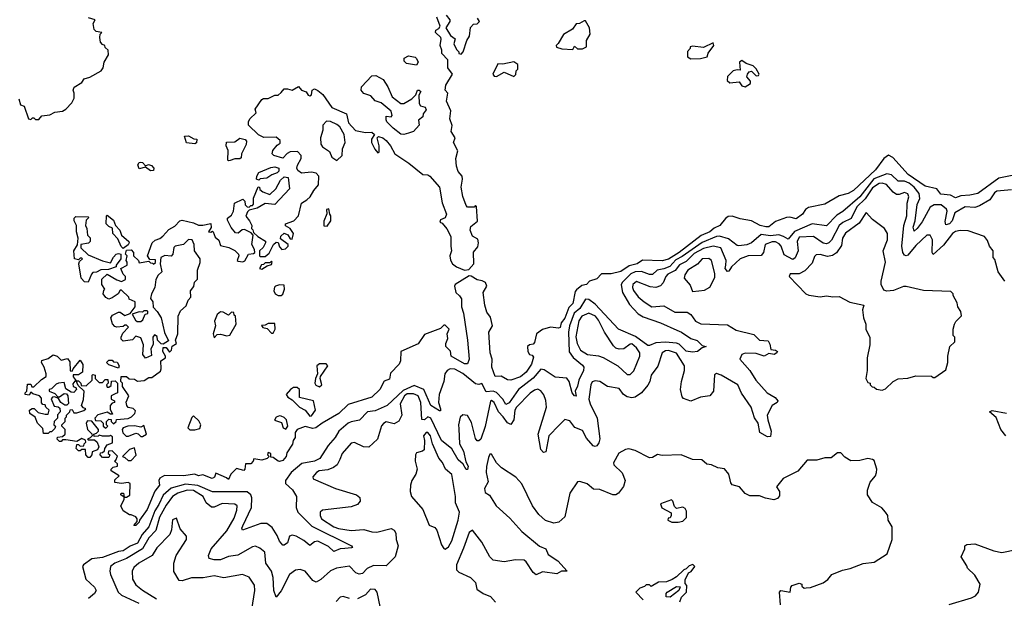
# Model space of a CAD drawing. Extents: x 2348354 to 2479840, y 460476 to 613653.
# Tile 168 of 256: x 2408926 to 2415101, y 525085 to 528716. Entities that reach past the tile are written whole.
import ezdxf

# ---------------------------------------------------------------- set-up
doc = ezdxf.new("R2010")
doc.units = 0

msp = doc.modelspace()

# ---------------------------------------------------------------- linework, layer by layer
at = {"layer": '0CON05XD'}
for points in [[(2408919.3, 528219.3), (2408931.2, 528181.2), (2408953, 528173), (2408980, 528095), (2408995, 528090), (2409005, 528100), (2409015, 528100), (2409025, 528090), (2409045, 528090), (2409065, 528112.5), (2409115, 528120), (2409145, 528136.7), (2409195, 528142.5), (2409215.9, 528154.1), (2409252.5, 528195), (2409266.4, 528223.6), (2409267.5, 528255), (2409260, 528275), (2409267, 528293), (2409315, 528322.5), (2409330, 528345), (2409365, 528356), (2409436.2, 528395), (2409448.8, 528415), (2409455, 528450), (2409482.5, 528495), (2409480, 528525), (2409461.7, 528541.7), (2409460, 528555), (2409445, 528560), (2409432.5, 528575), (2409427.5, 528605), (2409430, 528625), (2409440, 528635), (2409405, 528642.5), (2409393.3, 528655), (2409387, 528693), (2409400, 528715), (2409357, 528727)], [(2410355, 527510), (2410343.6, 527483.6), (2410367.5, 527455), (2410382.5, 527425), (2410380, 527405), (2410388.3, 527398.3), (2410391.7, 527381.7), (2410420, 527355), (2410467, 527327), (2410467.5, 527315), (2410453.6, 527286.4), (2410430, 527265), (2410430, 527235), (2410435, 527230), (2410465, 527230), (2410489.3, 527250.7), (2410517.5, 527305), (2410535, 527320), (2410547.5, 527317.5), (2410555, 527290), (2410570, 527275), (2410591.7, 527278.3), (2410610, 527295), (2410610, 527305), (2410561.7, 527341.7), (2410563, 527357), (2410585, 527377.5), (2410606.4, 527366.4), (2410621.7, 527341.7), (2410635, 527340), (2410642.5, 527375), (2410622.5, 527405), (2410593.6, 527423.6), (2410592.5, 527435), (2410645, 527453.3), (2410673.3, 527485), (2410692.5, 527565), (2410727.5, 527585), (2410747.5, 527605), (2410770, 527645), (2410799.3, 527680.7), (2410802.5, 527735), (2410785, 527752.5), (2410755, 527760), (2410693.9, 527753.9), (2410669.3, 527769.3), (2410663.3, 527785), (2410667, 527803), (2410690, 527845), (2410690, 527865), (2410668.3, 527888.3), (2410623, 527887), (2410603.6, 527876.4), (2410575, 527847.5), (2410520, 527865), (2410510, 527875), (2410513.3, 527895), (2410540.7, 527929.3), (2410558.3, 527941.7), (2410558.3, 527958.3), (2410535, 527980), (2410457, 527977), (2410423, 527993), (2410360, 528055), (2410360, 528075), (2410370, 528095), (2410408.3, 528131.7), (2410402.5, 528155), (2410443.6, 528216.4), (2410455, 528222.5), (2410485, 528222.5), (2410525, 528242.5), (2410547, 528243), (2410565, 528260), (2410585, 528282.5), (2410605, 528283.3), (2410635, 528273.8), (2410675, 528296.7), (2410693.9, 528273.9), (2410723, 528263), (2410735, 528242.5), (2410745, 528237.5), (2410755.9, 528244.1), (2410760, 528275), (2410775, 528282.5), (2410795, 528272.5), (2410826.4, 528246.4), (2410882.5, 528165), (2410975.6, 528125.6), (2410988.8, 528068.8), (2411030.7, 528020.7), (2411095, 528007.5), (2411135, 528010), (2411150, 527995), (2411133, 527967), (2411132.5, 527945), (2411153, 527903), (2411171.7, 527881.7), (2411180, 527885), (2411180, 527925), (2411167.5, 527975), (2411175, 527982.5), (2411202.5, 527975), (2411225, 527958.8), (2411252, 527925), (2411277.5, 527875), (2411365.4, 527815.4), (2411454, 527744), (2411485, 527742), (2411498.8, 527735), (2411557.5, 527665), (2411576.2, 527566.2), (2411602, 527495), (2411595, 527472.5), (2411565, 527460), (2411560, 527445), (2411575, 527440), (2411605, 527403.3), (2411630, 527355), (2411628.6, 527295), (2411634, 527265), (2411624, 527235), (2411627.7, 527207.7), (2411640, 527185), (2411666.1, 527166.1), (2411715, 527144.1), (2411742.3, 527147.7), (2411774.5, 527185), (2411772.4, 527257.6), (2411798.3, 527291.7), (2411803.3, 527315), (2411798.3, 527338.3), (2411765, 527357.5), (2411750, 527395), (2411755, 527417.5), (2411797, 527453), (2411790, 527545), (2411785, 527550), (2411775, 527540), (2411735, 527540), (2411725, 527550), (2411705, 527607.5), (2411694.3, 527665.7), (2411702.9, 527715), (2411700, 527735), (2411674.6, 527764.6), (2411665, 527797.5), (2411660.5, 527845), (2411673, 527893), (2411646.7, 527945), (2411657.5, 527975), (2411631.9, 528015), (2411637, 528053), (2411622.5, 528095), (2411630, 528145), (2411603.3, 528205), (2411610, 528255), (2411593.8, 528275), (2411597.5, 528305), (2411640, 528375), (2411610, 528415), (2411610, 528465), (2411572.5, 528505), (2411572.5, 528525), (2411562, 528555), (2411570, 528595), (2411566.7, 528605), (2411532.5, 528635), (2411535, 528650), (2411555, 528660), (2411562.5, 528675), (2411541.7, 528731.7)], [(2411600, 528745), (2411622.5, 528715), (2411622.5, 528705), (2411597.5, 528665), (2411627, 528617), (2411657, 528597), (2411647.5, 528565), (2411665, 528530), (2411680, 528515), (2411680, 528505), (2411695, 528500), (2411707.5, 528515), (2411730, 528585), (2411747, 528613), (2411753, 528667), (2411771.7, 528688.3), (2411795, 528690), (2411810, 528705), (2411796.4, 528726.4)], [(2412395, 528530), (2412405, 528550), (2412423, 528533), (2412455, 528532.5), (2412480, 528545), (2412480, 528585), (2412502.5, 528625), (2412500, 528665), (2412475, 528710), (2412465, 528710), (2412437, 528693), (2412415, 528690), (2412393, 528657), (2412336.1, 528623.9), (2412303, 528567), (2412290, 528555), (2412293, 528543), (2412325, 528533.3), (2412395, 528530)], [(2413135, 528471.2), (2413195, 528472.5), (2413236.4, 528483.6), (2413243.9, 528506.1), (2413280, 528555), (2413275, 528570), (2413215, 528542.5), (2413145, 528550), (2413130, 528545), (2413130, 528535), (2413113.6, 528516.4), (2413114.1, 528484.1), (2413135, 528471.2)], [(2411415, 528430), (2411351.7, 528441.7), (2411337.5, 528455), (2411336.7, 528475), (2411365, 528490), (2411405, 528480), (2411415, 528472.5), (2411425, 528450), (2411415, 528430)], [(2412025, 528360), (2412038.3, 528371.7), (2412040, 528395), (2412050, 528405), (2412050, 528435), (2412025, 528452.5), (2411955, 528437.5), (2411925, 528440), (2411892.5, 528375), (2411901.7, 528361.7), (2411915, 528360), (2411965, 528387.5), (2412025, 528360)], [(2413475, 528294.3), (2413508.8, 528315), (2413509.5, 528329.5), (2413487, 528357), (2413490, 528375), (2413500.5, 528389.5), (2413515, 528393.3), (2413545, 528363.3), (2413560, 528365), (2413562.5, 528375), (2413545, 528407.5), (2413525.8, 528425.8), (2413481.4, 528441.4), (2413455, 528460), (2413440.7, 528449.3), (2413445, 528400), (2413425, 528402.5), (2413400, 528395), (2413365, 528360), (2413362.5, 528335), (2413379.3, 528319.3), (2413437, 528327), (2413455, 528301.2), (2413475, 528294.3)], [(2411335, 527996.2), (2411315, 527998.8), (2411267.5, 528035), (2411227.5, 528075), (2411223, 528087), (2411225, 528110), (2411255, 528107.5), (2411262.5, 528115), (2411255, 528142.5), (2411192.5, 528195), (2411155, 528206.7), (2411128, 528238), (2411085, 528253.3), (2411072.5, 528265), (2411067.5, 528275), (2411070, 528295), (2411135, 528363.8), (2411160, 528365), (2411205, 528341.2), (2411234.2, 528294.2), (2411262, 528232), (2411315, 528190), (2411335, 528191.2), (2411385, 528220), (2411410, 528245), (2411420, 528275), (2411430, 528275), (2411442.5, 528265), (2411428.3, 528241.7), (2411430.7, 528190.7), (2411440, 528175), (2411467.7, 528167.7), (2411475, 528150), (2411456.7, 528125), (2411453.6, 528106.4), (2411427.5, 528085), (2411430, 528055), (2411396.2, 528013.8), (2411365, 528003.8), (2411335, 527996.2)], [(2410915, 527832.5), (2410947.5, 527865), (2410950, 527905), (2410966.2, 527945), (2410961.2, 527995), (2410933, 528043), (2410915, 528057.5), (2410875, 528076.7), (2410850.7, 528079.3), (2410827.5, 528055), (2410826.4, 528023.6), (2410812.5, 527975), (2410813.3, 527935), (2410825, 527917.5), (2410869.3, 527889.3), (2410883.6, 527853.6), (2410915, 527832.5)], [(2410025, 527937.5), (2409972.5, 527942.5), (2409960, 527985), (2409985, 527987.5), (2410018.3, 527968.3), (2410037, 527967), (2410035, 527942.5), (2410025, 527937.5)], [(2410235, 527830), (2410230, 527835), (2410232.5, 527895), (2410220, 527925), (2410221.7, 527948.3), (2410275, 527950), (2410307, 527973), (2410340, 527965), (2410347.5, 527955), (2410346.4, 527933.6), (2410317.5, 527875), (2410315, 527850), (2410307, 527843), (2410275, 527843.3), (2410245, 527832.5), (2410235, 527830)], [(2415235, 527755.4), (2415067.4, 527722.6), (2414933.8, 527626.2), (2414885, 527615.3), (2414828.3, 527611.7), (2414795, 527598.6), (2414764.4, 527614.4), (2414702.4, 527622.4), (2414677.5, 527655), (2414605, 527671.1), (2414498.9, 527745), (2414400.7, 527850.7), (2414375, 527866), (2414346, 527845), (2414292.5, 527775), (2414154.6, 527645.4), (2414122.5, 527625), (2414065, 527610), (2413975, 527558), (2413872.3, 527537.7), (2413854.2, 527525.8), (2413836, 527495), (2413795, 527467.5), (2413755, 527477.1), (2413734.3, 527475.7), (2413665, 527450), (2413625, 527416.9), (2413605, 527415.6), (2413568.8, 527425), (2413515, 527454), (2413445, 527465.8), (2413395, 527482.7), (2413369.2, 527480.8), (2413351.3, 527468.7), (2413316.9, 527425), (2413281.9, 527408.1), (2413254.7, 527385.3), (2413199, 527361), (2413060.8, 527255), (2412995, 527213.2), (2412955, 527202.9), (2412831.9, 527208.1), (2412798, 527185), (2412747.8, 527172.2), (2412695, 527135.8), (2412635, 527121.2), (2412575, 527122.5), (2412545, 527090), (2412500, 527075), (2412480, 527055), (2412451.2, 527048.8), (2412418.3, 527021.7), (2412410, 527010), (2412395.5, 526935), (2412369.6, 526910.4), (2412345, 526842.5), (2412321.2, 526815), (2412316.2, 526785), (2412305, 526781.2), (2412255, 526786.7), (2412205, 526772.5), (2412167.5, 526745), (2412155, 526690), (2412145, 526680), (2412123, 526677), (2412110, 526665), (2412112.5, 526635), (2412122.5, 526615), (2412140.7, 526610.7), (2412148.3, 526598.3), (2412135.6, 526555), (2412101.4, 526505), (2412065.6, 526475), (2412005, 526454), (2411985, 526456.7), (2411945, 526478.8), (2411907.5, 526477.5), (2411886.4, 526535), (2411888.1, 526585), (2411877.1, 526625), (2411868.9, 526755), (2411890, 526795), (2411878.8, 526848.8), (2411855, 526880), (2411842.1, 526925), (2411832.2, 527005), (2411854.4, 527045), (2411846.2, 527066.2), (2411826.9, 527076.9), (2411795, 527083.2), (2411757.5, 527107.5), (2411745, 527108.7), (2411657.5, 527055), (2411652.5, 527045), (2411660, 527005), (2411685, 526984), (2411696.2, 526965), (2411696.7, 526915), (2411709.5, 526875), (2411734.3, 526705.7), (2411745.4, 526585), (2411735, 526556.2), (2411715, 526556), (2411631.2, 526605), (2411627, 526637), (2411597.5, 526665), (2411597.5, 526685), (2411610, 526715), (2411607.5, 526745), (2411620, 526775), (2411595, 526800), (2411585, 526800), (2411565, 526777.5), (2411465, 526740), (2411425, 526683.3), (2411316.2, 526633.8), (2411313.8, 526575), (2411305.8, 526554.2), (2411251.7, 526498.3), (2411245, 526460), (2411211.7, 526448.3), (2411183.8, 526395), (2411135, 526347.5), (2410985, 526302), (2410926.2, 526245), (2410822.5, 526185), (2410782.5, 526155), (2410765, 526152), (2410715, 526163.8), (2410666.1, 526143.9), (2410653.3, 526125), (2410653.3, 526095), (2410641.2, 526075), (2410637.5, 526052.5), (2410601.7, 525998.3), (2410596.2, 525975), (2410575, 525951.2), (2410555, 525943.3), (2410546.4, 525946.4), (2410515, 525970), (2410501.7, 525971.7), (2410500, 525995), (2410485, 526000), (2410480, 525985), (2410490, 525975), (2410477, 525963), (2410445, 525952.5), (2410395, 525960), (2410390, 525945), (2410375, 525930), (2410341.7, 525928.3), (2410337.5, 525895), (2410331.7, 525888.3), (2410285, 525900), (2410250, 525865), (2410235, 525830), (2410221.7, 525841.7), (2410155, 525870), (2410147.5, 525845), (2410133.6, 525836.4), (2410075, 525860), (2410046.4, 525853.6), (2410023.6, 525863.6), (2409953.2, 525853.2), (2409833.6, 525856.4), (2409805, 525840), (2409797.5, 525825), (2409803.3, 525795), (2409772.2, 525757.8), (2409725, 525643.3), (2409676.7, 525575), (2409675, 525562.5), (2409655, 525543.3), (2409641.7, 525541.7), (2409661.7, 525568.3), (2409662.5, 525585), (2409655, 525597.5), (2409625, 525610)], [(2409745, 527767.5), (2409715, 527790), (2409675, 527780), (2409667.5, 527805), (2409675, 527820), (2409685, 527822.5), (2409695, 527820), (2409715, 527800), (2409733.3, 527806.7), (2409751.7, 527801.7), (2409767.5, 527785), (2409765, 527770), (2409745, 527767.5)], [(2415145, 527648.9), (2415055, 527640.4), (2415040, 527630), (2415009.6, 527585), (2414945, 527548.9), (2414915, 527538.5), (2414855, 527542.5), (2414791.2, 527505), (2414774.6, 527455), (2414756.9, 527435), (2414735, 527428.6), (2414729.1, 527450.9), (2414742.5, 527515), (2414738.3, 527528.3), (2414705, 527554.1), (2414660, 527555), (2414635, 527538.9), (2414585, 527446.9), (2414555, 527405.7), (2414535, 527388.8), (2414528.5, 527415), (2414542.3, 527455), (2414555, 527556.2), (2414570.6, 527595), (2414565.9, 527625), (2414535.4, 527665.4), (2414505, 527691), (2414475, 527702.2), (2414435, 527702.2), (2414393.7, 527743.7), (2414365, 527749.1), (2414283.3, 527716.7), (2414195, 527604.3), (2414087.4, 527512.6), (2414051.1, 527488.9), (2413985, 527422.9), (2413895, 527434.2), (2413785, 527387.8), (2413745, 527340), (2413715.8, 527355.8), (2413685.8, 527365.8), (2413635, 527360.2), (2413575, 527368.9), (2413515, 527315.8), (2413485.5, 527304.5), (2413435, 527298.1), (2413425, 527300), (2413371.6, 527341.6), (2413315, 527358), (2413295.8, 527355.8), (2413205, 527318.1), (2413080.7, 527229.3), (2413040, 527210), (2413002.1, 527167.9), (2412965, 527152), (2412924.2, 527145), (2412895, 527118.1), (2412875, 527117.1), (2412826.3, 527136.3), (2412785, 527134.8), (2412758.7, 527121.3), (2412703.6, 527066.3), (2412698.5, 527051.5), (2412707.2, 527005), (2412749.2, 526929.2), (2412805, 526871.5), (2412835, 526850.9), (2412944.6, 526814.6), (2413047, 526767), (2413075.3, 526755.3), (2413135, 526715.5), (2413175, 526704.2), (2413205, 526672.5), (2413230, 526665), (2413205, 526657.5), (2413176.7, 526635), (2413145, 526629.4), (2413105, 526635.6), (2413061.2, 526681.2), (2413045, 526687.3), (2412975, 526692.8), (2412915, 526689.5), (2412875, 526670.8), (2412865, 526671.9), (2412788.8, 526728.8), (2412680.8, 526775), (2412535, 526931.3), (2412495, 526959.4), (2412475, 526961.5), (2412438.9, 526905), (2412404, 526875), (2412374.8, 526795), (2412366.7, 526755), (2412372, 526632), (2412396.6, 526596.6), (2412455, 526548.6), (2412463.1, 526535), (2412461.8, 526515), (2412432.5, 526455), (2412423.8, 526416.2), (2412408.8, 526385), (2412415, 526353.3), (2412405, 526356.7), (2412391.2, 526375), (2412371.1, 526445), (2412356.4, 526466.4), (2412285, 526473.6), (2412215, 526518.5), (2412195, 526522.5), (2412145, 526467.3), (2412054.4, 526395.6), (2411995, 526312.7), (2411975, 526301.4), (2411955.5, 526335), (2411915, 526376.2), (2411895, 526384.7), (2411851.8, 526381.8), (2411825, 526432.5), (2411805, 526426.7), (2411785, 526432.2), (2411705, 526497.1), (2411655, 526522.9), (2411625.3, 526524.7), (2411605.8, 526514.2), (2411591.2, 526495), (2411586.1, 526445), (2411556.9, 526365), (2411552.9, 526315), (2411565.8, 526274.2), (2411565, 526262.5), (2411558, 526262), (2411505, 526296), (2411461.1, 526395), (2411400.2, 526420.2), (2411330.4, 526389.6), (2411231.2, 526295), (2411155, 526262.7), (2411106.2, 526255), (2411057.4, 526202.6), (2411005, 526193.8), (2410985.9, 526184.1), (2410926.6, 526133.4), (2410905, 526094), (2410860.6, 526045), (2410807.7, 525962.3), (2410775, 525945.4), (2410695, 525931.4), (2410627.5, 525875), (2410592.5, 525825), (2410592, 525805), (2410635.6, 525765.6), (2410661.2, 525725), (2410659.4, 525655), (2410669.4, 525625), (2410758.8, 525538.8), (2411006.2, 525415), (2411012.5, 525405), (2411007.5, 525402.5), (2410965, 525398.1), (2410935, 525395.6), (2410895, 525379.4), (2410861.5, 525411.5), (2410795, 525444.4), (2410775, 525439.2), (2410745, 525416.7), (2410707.5, 525447.5), (2410658.8, 525475), (2410635, 525480.8), (2410618.8, 525475), (2410605, 525434), (2410585, 525418), (2410575, 525419.2), (2410555, 525444), (2410540.6, 525480.6), (2410509.8, 525529.8), (2410475, 525555.6), (2410437.5, 525555), (2410322.3, 525512.3), (2410319.2, 525525), (2410325, 525541.2), (2410380, 525655), (2410381.5, 525715), (2410374.3, 525735), (2410352.7, 525752.7), (2410135, 525754), (2410043.5, 525793.5), (2409965, 525802.1), (2409875, 525775.8), (2409825, 525731.8), (2409799.2, 525675), (2409772.2, 525635), (2409734.7, 525535), (2409694.1, 525485.9), (2409665, 525432.3), (2409617.8, 525412.2), (2409575, 525383.6), (2409545, 525379.3), (2409445, 525341.2), (2409377.6, 525332.4), (2409325, 525296), (2409320, 525285), (2409340, 525205), (2409394, 525155), (2409405.7, 525135), (2409395, 525116.2), (2409356.2, 525085)], [(2410425, 527710), (2410410, 527715), (2410412.5, 527735), (2410425, 527757.5), (2410500.7, 527789.3), (2410525, 527792.5), (2410550, 527785), (2410550, 527765), (2410540, 527755), (2410506.4, 527743.6), (2410475, 527722.5), (2410433, 527717), (2410425, 527710)], [(2409625, 525610), (2409615, 525610), (2409573.6, 525633.6), (2409560, 525665), (2409580, 525705), (2409580, 525720), (2409560, 525735), (2409562.5, 525745), (2409577.5, 525745), (2409580, 525720), (2409595, 525720), (2409616.4, 525733.6), (2409617.5, 525805), (2409605, 525812.5), (2409565, 525806.7), (2409522.5, 525812.5), (2409521.7, 525828.3), (2409550, 525855), (2409500, 525885), (2409500, 525895), (2409511.7, 525908.3), (2409540, 525915), (2409538.3, 525928.3), (2409520, 525945), (2409528.3, 525951.7), (2409538.3, 525978.3), (2409505, 526010), (2409481.7, 526008.3), (2409480, 525995), (2409490, 525985), (2409485, 525970), (2409445, 525970), (2409430, 525985), (2409431.7, 525998.3), (2409445, 526000), (2409458.3, 526011.7), (2409460, 526025), (2409475, 526047.5), (2409508.3, 526061.7), (2409508.3, 526098.3), (2409495, 526107.5), (2409487.5, 526102.5), (2409445, 526102.5), (2409425, 526110), (2409417, 526103), (2409391.7, 526101.7), (2409390, 526115), (2409408.3, 526121.7), (2409420, 526135), (2409420, 526145), (2409377.5, 526197.5), (2409351.7, 526198.3), (2409342.5, 526185), (2409350, 526145), (2409378.3, 526118.3), (2409380, 526105), (2409368.3, 526091.7), (2409350, 526085), (2409355, 526080), (2409395, 526080), (2409412.5, 526065), (2409422.5, 526035), (2409413, 526017), (2409380, 526005), (2409377.5, 525985), (2409365, 525970), (2409355, 525970), (2409340, 525985), (2409338.3, 526018.3), (2409315, 526020), (2409305, 526010), (2409295, 526010), (2409280, 526025), (2409285, 526050), (2409295, 526050), (2409305, 526040), (2409328.3, 526041.7), (2409330, 526055), (2409340, 526065), (2409338.3, 526078.3), (2409315, 526087.5), (2409285, 526070), (2409215, 526080), (2409195, 526080), (2409185, 526070), (2409175, 526070), (2409160, 526085), (2409163, 526097), (2409195, 526100), (2409210, 526115), (2409210, 526145), (2409190, 526165), (2409190, 526175), (2409210, 526195), (2409210, 526215), (2409220, 526225), (2409220, 526235), (2409240, 526255), (2409241.7, 526268.3), (2409255, 526270), (2409265, 526250), (2409285, 526250), (2409327, 526263), (2409340, 526275), (2409325, 526280), (2409312.5, 526295), (2409326.4, 526333.6), (2409330, 526385), (2409291.7, 526421.7), (2409280, 526450), (2409271.7, 526448.3), (2409258.3, 526431.7), (2409260, 526415), (2409278.3, 526408.3), (2409282.5, 526395), (2409265, 526377.5), (2409248.3, 526378.3), (2409215, 526400), (2409205, 526440), (2409170, 526435), (2409155, 526430), (2409125, 526400), (2409110, 526395), (2409110, 526385), (2409145, 526370), (2409165, 526350), (2409175, 526350), (2409205, 526370), (2409218.3, 526368.3), (2409227.5, 526355), (2409231.7, 526308.3), (2409221.7, 526298.3), (2409208.3, 526298.3), (2409183.3, 526313.3), (2409168.3, 526338.3), (2409145, 526350), (2409131.7, 526348.3), (2409122.5, 526337.5), (2409141.7, 526291.7), (2409167, 526287), (2409178.3, 526278.3), (2409180, 526255), (2409163, 526237), (2409162.5, 526215), (2409142.5, 526195), (2409140, 526175), (2409150, 526165), (2409145, 526150), (2409125, 526130), (2409115, 526130), (2409105, 526120), (2409075, 526120), (2409070, 526150), (2409037.5, 526185), (2409023, 526223), (2408990, 526245), (2408987.5, 526265), (2409003, 526277), (2409017, 526277), (2409041.7, 526251.7), (2409085, 526240), (2409105, 526240), (2409110, 526265), (2409090, 526285), (2409085, 526300), (2409071.7, 526301.7), (2409063, 526313), (2409061.7, 526341.7), (2409050, 526355), (2409008.3, 526368.3), (2408995, 526380), (2408985, 526360), (2408960, 526365), (2408960, 526375), (2408970, 526385), (2408975, 526430), (2408995, 526430), (2409001.7, 526411.7), (2409015, 526412.5), (2409061.7, 526458.3), (2409091.7, 526478.3), (2409092.5, 526495), (2409080, 526535), (2409062.5, 526565), (2409065, 526577.5), (2409105, 526590), (2409135, 526612.5), (2409160, 526605), (2409185, 526580), (2409225, 526590), (2409239.3, 526569.3), (2409243, 526513), (2409255, 526510), (2409260, 526525), (2409305, 526580), (2409321.7, 526551.7), (2409320, 526505), (2409295, 526487.5), (2409261.7, 526488.3), (2409260, 526475), (2409280, 526450), (2409295, 526450), (2409310, 526435), (2409311.7, 526421.7), (2409341.7, 526418.3), (2409380, 526455), (2409380, 526485), (2409385, 526490), (2409400, 526485), (2409400, 526465), (2409425, 526440), (2409445, 526440), (2409461.7, 526458.3), (2409478.3, 526458.3), (2409480, 526435), (2409470, 526425), (2409475, 526410), (2409485, 526410), (2409498.3, 526421.7), (2409501.7, 526448.3), (2409525, 526450), (2409540, 526435), (2409540, 526375), (2409525, 526367.5), (2409500, 526355), (2409500, 526335), (2409520, 526325), (2409520, 526315), (2409505, 526310), (2409492.5, 526295), (2409493, 526273), (2409508.3, 526241.7), (2409495, 526240), (2409475, 526252.5), (2409415, 526237.5), (2409397.5, 526215), (2409401.7, 526201.7), (2409435, 526200), (2409450, 526185), (2409450, 526165), (2409465, 526152.5), (2409477.5, 526165), (2409470, 526175), (2409470, 526195), (2409485, 526210), (2409498.3, 526208.3), (2409500, 526195), (2409515, 526180), (2409530, 526195), (2409532.5, 526207.5), (2409606.4, 526213.6), (2409627.5, 526225), (2409647.5, 526245), (2409651.7, 526261.7), (2409637.5, 526277.5), (2409605, 526282.5), (2409597.5, 526295), (2409593.6, 526316.4), (2409610, 526355), (2409570, 526415), (2409570, 526435), (2409560, 526445), (2409561.7, 526478.3), (2409595, 526477.5), (2409613, 526463), (2409645, 526460), (2409665, 526447.5), (2409707, 526453), (2409735, 526470), (2409755, 526470), (2409808.3, 526511.7), (2409813.3, 526525), (2409810, 526575), (2409840, 526595), (2409840, 526605), (2409822.5, 526635), (2409825, 526660), (2409845, 526660), (2409865, 526630), (2409877, 526643), (2409881.7, 526668.3), (2409910, 526685), (2409902.5, 526705), (2409916.7, 526745), (2409920, 526855), (2409935, 526890), (2409969.3, 526920.7), (2409983, 526957), (2410000, 526975), (2409997.5, 527015), (2410017, 527043), (2410021.2, 527068.8), (2410041.7, 527088.3), (2410040, 527145), (2410057, 527193), (2410057.5, 527215), (2410022.5, 527265), (2410020, 527305), (2410007.5, 527335), (2409985, 527337.5), (2409953.6, 527306.4), (2409900, 527295), (2409893, 527287), (2409886.7, 527245), (2409875, 527232.5), (2409835, 527237.5), (2409810, 527225), (2409807.5, 527185), (2409817.5, 527135), (2409795, 527112.5), (2409778.8, 527085), (2409773.3, 527035), (2409752.5, 526995), (2409747, 526967), (2409760, 526945), (2409761.7, 526911.7), (2409787.5, 526885), (2409812.5, 526845), (2409833, 526753), (2409858.3, 526701.7), (2409825, 526680), (2409813, 526683), (2409790, 526705), (2409788.3, 526728.3), (2409771.7, 526738.3), (2409760, 526725), (2409761.7, 526678.3), (2409748.3, 526651.7), (2409751.7, 526608.3), (2409715, 526593.3), (2409698.8, 526615), (2409702.5, 526675), (2409685, 526720), (2409655, 526730), (2409632.5, 526707.5), (2409575, 526700), (2409561.7, 526711.7), (2409562.5, 526725), (2409571.7, 526748.3), (2409607.5, 526787.5), (2409595, 526800), (2409585, 526800), (2409575, 526790), (2409535, 526787.5), (2409521.7, 526791.7), (2409508.3, 526808.3), (2409496.7, 526845), (2409507, 526863), (2409545, 526880), (2409555, 526880), (2409585, 526860), (2409618.3, 526871.7), (2409650, 526915), (2409650, 526945), (2409611.7, 526961.7), (2409610, 526975), (2409565, 527020), (2409555, 527020), (2409543, 526997), (2409505, 526970), (2409485, 526963.3), (2409465, 526972.5), (2409450, 526995), (2409453, 527017), (2409460, 527025), (2409440, 527055), (2409441.7, 527088.3), (2409475, 527120), (2409533.9, 527083.9), (2409565, 527072.5), (2409590, 527085), (2409590, 527105), (2409575, 527120), (2409560, 527155), (2409600, 527175), (2409600, 527195), (2409592.5, 527205), (2409600, 527235), (2409590, 527245), (2409595, 527270), (2409625, 527272.5), (2409640, 527255), (2409640, 527235), (2409670, 527205), (2409675, 527190), (2409735, 527200), (2409745, 527190), (2409758.3, 527188.3), (2409765, 527182.5), (2409778.3, 527191.7), (2409778.3, 527208.3), (2409741.7, 527211.7), (2409727.5, 527235), (2409756.7, 527315), (2409775, 527333.3), (2409805, 527343.3), (2409823, 527357), (2409860.7, 527399.3), (2409899.3, 527420.7), (2409930, 527455), (2409945, 527457.5), (2410015, 527442.5), (2410047, 527427), (2410075, 527426.7), (2410125, 527437.5), (2410127, 527413), (2410110, 527385), (2410125, 527382.5), (2410135, 527390), (2410140, 527385), (2410151.7, 527351.7), (2410173.6, 527333.6), (2410185, 527300), (2410236.4, 527286.4), (2410275, 527267.5), (2410297.5, 527245), (2410300, 527235), (2410290, 527205), (2410295, 527200), (2410325, 527197.5), (2410337, 527203), (2410360, 527245), (2410391.7, 527248.3), (2410400, 527255), (2410397.5, 527275), (2410382.5, 527305), (2410390, 527365), (2410378.3, 527378.3), (2410335, 527400), (2410321.7, 527398.3), (2410295, 527377.5), (2410278.3, 527378.3), (2410251.7, 527411.7), (2410228.3, 527458.3), (2410228.3, 527471.7), (2410255, 527490), (2410267.5, 527515), (2410272.5, 527565), (2410325, 527590), (2410337.5, 527577.5), (2410340, 527555), (2410351.7, 527541.7), (2410365, 527540), (2410375, 527550), (2410385, 527550), (2410391.7, 527558.3), (2410393, 527597), (2410421.7, 527668.3), (2410430, 527665), (2410431.7, 527651.7), (2410450, 527635), (2410495, 527620), (2410532.5, 527655), (2410561.7, 527708.3), (2410585, 527730), (2410610, 527725), (2410617.5, 527655), (2410525, 527557.5), (2410465, 527562.5), (2410415, 527533.3), (2410365, 527520), (2410355, 527510)], [(2415103.3, 527075), (2415062.5, 527135), (2415041.7, 527211.7), (2415030, 527225), (2415030, 527265), (2415007.5, 527295), (2414995, 527330), (2414976.7, 527356.7), (2414875, 527391.2), (2414825, 527392.5), (2414795, 527386.5), (2414775, 527375.6), (2414718.9, 527301.1), (2414655, 527242), (2414648.6, 527255), (2414650, 527335), (2414635, 527363.3), (2414615, 527364), (2414545, 527299.6), (2414495, 527238.5), (2414485, 527233.8), (2414475, 527238.9), (2414465, 527256.2), (2414457.6, 527295), (2414470, 527425), (2414488.5, 527485), (2414490.9, 527565), (2414502, 527605), (2414496.4, 527623.6), (2414475, 527632), (2414441.7, 527618.3), (2414425, 527618.5), (2414402.9, 527632.9), (2414362, 527682), (2414335, 527691.4), (2414315, 527689.3), (2414275, 527661.1), (2414227.5, 527592.5), (2414175, 527542.8), (2414141.2, 527468.8), (2414087.3, 527442.7), (2414066, 527425), (2414017.8, 527332.2), (2414000, 527315), (2413985, 527309.6), (2413965, 527313.5), (2413905, 527355.8), (2413815, 527350.6), (2413801.5, 527325), (2413807.7, 527265), (2413788.5, 527221.5), (2413775, 527211.8), (2413721.2, 527241.2), (2413700.7, 527295), (2413689.1, 527309.1), (2413665, 527321.4), (2413645, 527321.8), (2413600, 527305), (2413591.2, 527255), (2413575, 527237.3), (2413495.2, 527234.8), (2413445, 527216.2), (2413390.6, 527165), (2413372.7, 527137.3), (2413365, 527135.8), (2413349.4, 527155), (2413354.4, 527175), (2413355.8, 527205), (2413323.3, 527285), (2413275, 527294.6), (2413215, 527279.8), (2413155, 527250), (2413105, 527199.7), (2413062.7, 527177.3), (2413037.2, 527142.8), (2412991.4, 527118.6), (2412978.5, 527105), (2412962.1, 527065), (2412943.6, 527046.3), (2412915, 527036.6), (2412879.2, 527039.2), (2412795, 527073.1), (2412771.9, 527055), (2412768.9, 527035), (2412775, 527016.2), (2412805, 526978), (2412842, 526945), (2412890, 526915), (2412965, 526920.6), (2413035, 526880.6), (2413110.9, 526880.9), (2413135.4, 526865.4), (2413165, 526824.3), (2413197, 526807), (2413365, 526802.5), (2413418.3, 526768.3), (2413530, 526740), (2413565, 526706.2), (2413620.7, 526700.7), (2413629.5, 526679.5)], [(2409575, 527280), (2409563, 527293), (2409540.7, 527340.7), (2409510, 527375), (2409508.3, 527408.3), (2409485, 527417.5), (2409467.5, 527435), (2409470, 527485), (2409475, 527490), (2409515, 527457.5), (2409526.7, 527425), (2409553.3, 527395), (2409563.6, 527363.6), (2409610, 527325), (2409612.5, 527315), (2409606.4, 527303.6), (2409575, 527280)], [(2410855, 527420), (2410877.5, 527455), (2410877.5, 527485), (2410870, 527495), (2410865, 527530), (2410850, 527525), (2410851.7, 527498.3), (2410833, 527453), (2410833, 527423), (2410855, 527420)], [(2414335, 526392.5), (2414355, 526400), (2414403.6, 526446.4), (2414435, 526462.5), (2414495, 526467.5), (2414545, 526482.5), (2414645, 526480), (2414655, 526470), (2414665, 526470), (2414735, 526520), (2414747.5, 526565), (2414747.5, 526605), (2414760, 526665), (2414790, 526695), (2414790, 526725), (2414780, 526735), (2414780, 526775), (2414787.5, 526805), (2414797, 526823), (2414831.7, 526858.3), (2414827.5, 526885), (2414810, 526915), (2414805, 526940), (2414780, 526985), (2414780, 526995), (2414765, 527010), (2414595, 527017.5), (2414485, 527042.5), (2414468.3, 527041.7), (2414405, 527017.5), (2414365, 527012.5), (2414345, 527020), (2414327.5, 527055), (2414327.5, 527075), (2414356.1, 527193.9), (2414341.4, 527265), (2414367.5, 527335), (2414367.5, 527375), (2414348.8, 527405), (2414275, 527462.9), (2414235, 527506.7), (2414191.3, 527438.7), (2414105, 527376.9), (2414086.4, 527345), (2414080.7, 527299.3), (2414047.4, 527252.6), (2414024.1, 527235.9), (2413991.2, 527231.2), (2413945, 527242.2), (2413920.3, 527239.7), (2413910.3, 527229.7), (2413895, 527189.2), (2413848.9, 527141.1), (2413815, 527121.2), (2413758.3, 527121.7), (2413752.5, 527105), (2413857, 526997), (2413875, 526987.5), (2413945, 526977.5), (2413985, 526983.3), (2414025, 526977.5), (2414065, 526980), (2414133, 526943), (2414220, 526925), (2414212.5, 526895), (2414217.5, 526845), (2414232.5, 526805), (2414233, 526773), (2414257.5, 526725), (2414257.5, 526675), (2414240, 526595), (2414240, 526515), (2414232.5, 526465), (2414245, 526440), (2414260, 526435), (2414260, 526425), (2414271.7, 526411.7), (2414285, 526410), (2414298.3, 526398.3), (2414335, 526392.5)], [(2409355, 527070), (2409331.7, 527071.7), (2409311.2, 527095), (2409297.5, 527185), (2409301.7, 527198.3), (2409320, 527215), (2409315, 527220), (2409305, 527220), (2409295, 527210), (2409270, 527215), (2409266.2, 527265), (2409287.5, 527302.5), (2409293.3, 527345), (2409282.5, 527385), (2409282.5, 527425), (2409267.5, 527455), (2409268.3, 527471.7), (2409278.3, 527481.7), (2409355, 527480), (2409360, 527475), (2409342.5, 527457.5), (2409337.5, 527425), (2409347.5, 527405), (2409350, 527365), (2409367, 527347), (2409367.5, 527325), (2409356.2, 527313.8), (2409310, 527305), (2409310, 527285), (2409355, 527240), (2409445, 527202.5), (2409495, 527190), (2409513, 527227), (2409530, 527245), (2409545, 527250), (2409560, 527245), (2409560, 527215), (2409530, 527175), (2409530, 527165), (2409481.7, 527148.3), (2409435, 527147.5), (2409407, 527133), (2409385, 527130), (2409375, 527120), (2409355, 527070)], [(2410445, 527150), (2410478.3, 527171.7), (2410505, 527180), (2410510, 527195), (2410505, 527200), (2410495, 527190), (2410465, 527190), (2410455, 527180), (2410441.7, 527178.3), (2410430, 527155), (2410445, 527150)], [(2413145, 527010), (2413185, 527014), (2413220.5, 527019.5), (2413255, 527038.8), (2413285, 527097.5), (2413285.6, 527124.4), (2413263.8, 527205), (2413248.3, 527218.3), (2413205, 527216), (2413177.1, 527182.9), (2413115, 527144), (2413096.2, 527115), (2413092.5, 527095), (2413130.7, 527050.7), (2413145, 527010)], [(2410565, 526986.2), (2410575, 526993.3), (2410586.2, 527025), (2410585, 527050), (2410555, 527052.5), (2410530, 527045), (2410523, 527037), (2410520, 527015), (2410527.5, 526995), (2410546.4, 526986.4), (2410565, 526986.2)], [(2409685, 526822.5), (2409697, 526833), (2409711.7, 526868.3), (2409728.3, 526871.7), (2409730, 526885), (2409725, 526890), (2409705, 526890), (2409695, 526880), (2409675, 526882.5), (2409631.7, 526868.3), (2409651.7, 526831.7), (2409663, 526823), (2409685, 526822.5)], [(2410145, 526720), (2410165, 526740), (2410185, 526742.5), (2410225, 526732.5), (2410243, 526737), (2410282.5, 526805), (2410280, 526855), (2410271.7, 526861.7), (2410268.3, 526878.3), (2410255, 526880), (2410235, 526862.5), (2410201.7, 526881.7), (2410185, 526882.5), (2410163.6, 526866.4), (2410147.5, 526825), (2410153.3, 526795), (2410140, 526745), (2410145, 526720)], [(2412735, 526490), (2412755, 526490.8), (2412777.2, 526512.8), (2412815.5, 526605), (2412815, 526626.2), (2412795, 526657.8), (2412765, 526681.9), (2412755, 526680.8), (2412715, 526650.8), (2412685, 526648.6), (2412665, 526655.6), (2412649.5, 526669.5), (2412592.5, 526755), (2412555, 526830), (2412536.4, 526855), (2412495, 526875.6), (2412451.4, 526855), (2412433.4, 526826.6), (2412413.1, 526726.9), (2412421.1, 526685), (2412443.4, 526643.4), (2412486, 526615), (2412555, 526606.9), (2412585, 526595.5), (2412676.2, 526545), (2412735, 526490)], [(2410515, 526750), (2410527.5, 526775), (2410525, 526810), (2410485, 526810), (2410465, 526800), (2410441.7, 526798.3), (2410450, 526785), (2410478.3, 526778.3), (2410505, 526750), (2410515, 526750)], [(2413629.5, 526679.5), (2413637, 526647), (2413665, 526643.3), (2413677.5, 526635), (2413673.3, 526625), (2413656.7, 526615), (2413625, 526622.5), (2413595, 526605.8), (2413545, 526621.9), (2413475, 526624.4), (2413454.3, 526615), (2413443.1, 526585), (2413504.7, 526514.7), (2413541.9, 526455), (2413612.9, 526375), (2413664, 526345), (2413681.2, 526325), (2413676.2, 526315), (2413644.4, 526295), (2413612.9, 526235), (2413616.7, 526205), (2413639.4, 526135), (2413635, 526100), (2413615, 526098.8), (2413567.8, 526125), (2413558.1, 526185), (2413535, 526218), (2413512.3, 526285), (2413452.7, 526372.7), (2413429.2, 526425), (2413325, 526485.6), (2413295, 526496), (2413282.3, 526487.7), (2413276.2, 526385), (2413253.6, 526356.4), (2413195, 526346.7), (2413135, 526323.3), (2413088.3, 526338.3), (2413079.5, 526349.5), (2413070.6, 526395), (2413075.8, 526445.8), (2413094.4, 526515), (2413094.4, 526545), (2413044.7, 526624.7), (2412995, 526640), (2412975, 526639.2), (2412954.5, 526625), (2412928.2, 526541.8), (2412885.6, 526485), (2412876.9, 526445), (2412865, 526422), (2412825, 526373.8), (2412785, 526346.7), (2412765, 526343.3), (2412735, 526350), (2412712.5, 526365), (2412685, 526402.5), (2412612.5, 526415), (2412565, 526445.7), (2412535, 526450.8), (2412515, 526443.3), (2412507.5, 526425), (2412495.6, 526335), (2412502.7, 526305), (2412546.8, 526215), (2412564.6, 526085.4), (2412558.8, 526061.2), (2412545, 526042.9), (2412535, 526038.6), (2412523, 526043), (2412481.2, 526091.2), (2412455, 526137.5), (2412408.3, 526158.3), (2412375, 526200), (2412345, 526207.5), (2412308.8, 526171.2), (2412244.4, 526105), (2412225, 526004), (2412210.7, 526000.7), (2412195, 526019.2), (2412176.6, 526115), (2412229.5, 526285), (2412225.9, 526325.9), (2412211.9, 526361.9), (2412195, 526388.1), (2412175, 526397.3), (2412155, 526391.8), (2412127.3, 526372.7), (2412041.8, 526285), (2412031.1, 526265), (2412023.9, 526205), (2412005, 526176.9), (2411985, 526185.6), (2411958.4, 526225), (2411928, 526255), (2411901.5, 526315), (2411885, 526326.2), (2411878.5, 526321.5), (2411845, 526162.5), (2411818.6, 526085), (2411805, 526073.3), (2411795, 526073.3), (2411785, 526088.8), (2411759.1, 526189.1), (2411733.6, 526233.6), (2411705, 526236.2), (2411687.7, 526222.3), (2411678.1, 526175), (2411679.4, 526149.4), (2411684.5, 526055), (2411708.1, 526008.1), (2411722.8, 525942.8), (2411738.2, 525915), (2411735, 525893.3), (2411725, 525894), (2411706.4, 525926.4), (2411675, 525953.6), (2411635, 526022.9), (2411571.1, 526075), (2411505, 526216.2), (2411486.4, 526223.6), (2411465, 526206.2), (2411446.7, 526206.7), (2411442.5, 526315), (2411425.3, 526355), (2411395, 526369.2), (2411355, 526367.5), (2411339.1, 526355), (2411311.3, 526305), (2411322.7, 526235), (2411303.8, 526196.2), (2411275, 526179.4), (2411225, 526192), (2411207, 526183), (2411195, 526166.7), (2411169.2, 526085), (2411115, 526034.3), (2411082.5, 526035), (2411025, 526064), (2411005, 526058), (2410948.9, 525995), (2410932.8, 525957.2), (2410916.1, 525923.9), (2410894, 525906), (2410858.1, 525891.9), (2410804.6, 525885.4), (2410786.7, 525875), (2410765, 525847.5), (2410766.7, 525835), (2410905.4, 525775.4), (2411037.5, 525735), (2411058.3, 525718.3), (2411060, 525695), (2411043.3, 525675), (2411005, 525660), (2410825, 525638.6), (2410810.8, 525625), (2410810.6, 525605), (2410819.2, 525585), (2410895.7, 525535), (2410925, 525523.2), (2411005, 525510), (2411085, 525518), (2411135, 525502.5), (2411165, 525500), (2411255, 525524), (2411273.2, 525513.2), (2411284.2, 525495), (2411286.2, 525455), (2411298.8, 525415), (2411280, 525345), (2411225, 525288.5), (2411145, 525291.1), (2411105, 525272), (2411075, 525242), (2411055, 525237.5), (2411033.8, 525245), (2410995, 525286.2), (2410912.5, 525275), (2410875, 525257.5), (2410815, 525202.5), (2410785, 525187.5), (2410765, 525198), (2410715, 525255.6), (2410685, 525265.6), (2410655, 525261.9), (2410617.5, 525235), (2410565, 525132), (2410535, 525093.3), (2410520, 525135), (2410514.4, 525215), (2410504.4, 525255), (2410470, 525305), (2410462.9, 525375), (2410431.1, 525401.1), (2410405, 525411.9), (2410385, 525409.4), (2410292.8, 525357.2), (2410235, 525348.5), (2410185, 525327.5), (2410145, 525326.9), (2410114.2, 525335), (2410110.5, 525355), (2410125.6, 525395), (2410225, 525509.4), (2410271.7, 525588.3), (2410288.5, 525638.5), (2410289.4, 525665), (2410275, 525675.5), (2410195, 525680.4), (2410145, 525656.7), (2410128.3, 525658.3), (2410095.4, 525685.4), (2410076.9, 525725), (2410015, 525761.5), (2409975, 525763.5), (2409916.7, 525745), (2409884.6, 525725), (2409845, 525669.6), (2409802.1, 525595), (2409779.7, 525510.3), (2409735.9, 525465), (2409695, 525396.7), (2409595, 525335.3), (2409521.4, 525305), (2409495.7, 525285), (2409490.6, 525255), (2409494.4, 525235), (2409543.2, 525123.2), (2409565, 525105.6), (2409672.9, 525055)], [(2409545, 526530), (2409485, 526550), (2409470, 526565), (2409485, 526580), (2409505, 526580), (2409515, 526570), (2409537, 526567), (2409550, 526545), (2409545, 526530)], [(2410805, 526413.3), (2410820, 526425), (2410810, 526465), (2410813, 526477), (2410857.5, 526545), (2410847, 526557), (2410805, 526556.7), (2410790, 526545), (2410792.5, 526495), (2410780, 526465), (2410777.5, 526435), (2410783.6, 526423.6), (2410805, 526413.3)], [(2410745, 526227.5), (2410755, 526230), (2410780, 526265), (2410767.5, 526325), (2410680, 526345), (2410681.2, 526395), (2410665, 526408.8), (2410642.7, 526407.3), (2410624.2, 526395.8), (2410597.5, 526365), (2410607, 526347), (2410635, 526330), (2410680, 526285), (2410716.4, 526266.4), (2410745, 526227.5)], [(2415110, 526105), (2415080, 526145), (2415050.7, 526220.7), (2415007.5, 526255), (2415025, 526263.3), (2415115, 526246.7)], [(2410025, 526142.5), (2410055, 526150), (2410062.5, 526175), (2410049.3, 526199.3), (2410015, 526230), (2410005, 526220), (2409980, 526155), (2409993, 526143), (2410025, 526142.5)], [(2410595, 526147.5), (2410606.7, 526165), (2410600, 526205), (2410585, 526220), (2410565, 526227.5), (2410555, 526230), (2410535, 526222.5), (2410523.6, 526203.6), (2410568.3, 526188.3), (2410577.5, 526155), (2410595, 526147.5)], [(2409695, 526100), (2409720, 526115), (2409705, 526170), (2409685, 526160), (2409645, 526167.5), (2409603.6, 526166.4), (2409573.9, 526156.1), (2409567.5, 526145), (2409573, 526123), (2409593, 526103), (2409607, 526103), (2409655, 526122.5), (2409668.3, 526118.3), (2409685, 526100), (2409695, 526100)], [(2411595, 525393.8), (2411615, 525407.5), (2411635, 525446), (2411676.2, 525575), (2411684.5, 525625), (2411658.1, 525685), (2411658.5, 525725), (2411635, 525862.5), (2411595.9, 525895.9), (2411577, 525937), (2411554.2, 525964.2), (2411514, 526054), (2411501.1, 526105), (2411485.6, 526125), (2411475, 526125.4), (2411458.8, 526105), (2411464.5, 526075), (2411463, 526017), (2411452.1, 526007.9), (2411415, 525997.5), (2411407.1, 525985), (2411405.6, 525945), (2411418.8, 525895), (2411410.8, 525865), (2411386, 525825), (2411376.7, 525795), (2411374, 525755), (2411383.4, 525723.4), (2411453.4, 525643.4), (2411494.3, 525545), (2411529.2, 525529.2), (2411542.3, 525512.3), (2411570.9, 525420.9), (2411585, 525398.8), (2411595, 525393.8)], [(2409625, 525950), (2409657, 525983), (2409645, 526030), (2409615, 526020), (2409570, 525975), (2409585, 525970), (2409605, 525950), (2409625, 525950)], [(2413697.5, 525045), (2413690, 525125), (2413700, 525135), (2413757, 525123), (2413762.5, 525155), (2413770, 525165), (2413815, 525180), (2413830, 525175), (2413831.7, 525161.7), (2413845, 525150), (2413858.3, 525151.7), (2413885, 525153.3), (2413965, 525183.3), (2413995, 525202.5), (2414020, 525235), (2414085, 525262.5), (2414135, 525273.3), (2414215, 525303.3), (2414285, 525313.3), (2414366.7, 525365), (2414396.7, 525455), (2414397.5, 525535), (2414372.5, 525575), (2414370, 525605), (2414356.4, 525626.4), (2414333, 525653), (2414275, 525687.5), (2414242.5, 525735), (2414242.5, 525765), (2414260, 525815), (2414293.3, 525855), (2414300, 525875), (2414301.2, 525895), (2414285, 525950), (2414275, 525957.5), (2414245, 525962.5), (2414195, 525951.2), (2414138.3, 525948.3), (2414100.7, 525970.7), (2414075, 525997.5), (2414055, 525997.5), (2414015, 525967.5), (2413975, 525966.7), (2413925, 525953.3), (2413865, 525952.5), (2413806.4, 525883.6), (2413713.6, 525836.4), (2413672.5, 525785), (2413690, 525755), (2413691.7, 525728.3), (2413678.3, 525711.7), (2413655, 525703.3), (2413603, 525713), (2413565, 525727.5), (2413505, 525727.5), (2413475, 525742.5), (2413440, 525785), (2413395, 525797.5), (2413385, 525810), (2413381.7, 525828.3), (2413372.5, 525865), (2413345, 525897.5), (2413305, 525903.3), (2413265, 525923.8), (2413235, 525926.2), (2413204.1, 525954.1), (2413145, 525956.7), (2413075, 525986.7), (2412955, 525981.2), (2412925, 525987.5), (2412895, 525970), (2412875, 525966.2), (2412785, 526013.3), (2412745, 526023.3), (2412725, 526020), (2412683, 525997), (2412650, 525935), (2412652.1, 525922.1), (2412705, 525872.5), (2412722, 525825), (2412713.4, 525786.6), (2412681.9, 525745), (2412665, 525733.8), (2412645, 525734.6), (2412565, 525767.5), (2412525, 525771.2), (2412483.9, 525803.9), (2412438.3, 525818.3), (2412425, 525816.2), (2412376.7, 525745), (2412343.6, 525596.4), (2412306.1, 525563.9), (2412275, 525556.7), (2412223.9, 525573.9), (2412181.2, 525611.2), (2412142, 525665), (2412074, 525804), (2412037.5, 525845), (2411947.5, 525905), (2411916.4, 525936.4), (2411885, 525990), (2411875, 525990), (2411865, 525970), (2411852.9, 525912.9), (2411851.2, 525875), (2411863, 525817), (2411840, 525775), (2411845, 525750), (2411873, 525733), (2411913.3, 525665), (2411999.3, 525589.3), (2412074.3, 525505), (2412185, 525413.3), (2412226.2, 525395), (2412240, 525360), (2412301.2, 525321.2), (2412360, 525255), (2412323.6, 525256.4), (2412295, 525240), (2412205, 525252.5), (2412165, 525232.5), (2412145, 525247.5), (2412102.5, 525315), (2412090, 525325), (2412035, 525327.5), (2411965, 525314), (2411895, 525324), (2411874, 525345), (2411825, 525438), (2411765, 525513.3), (2411745, 525497.5), (2411709.2, 525399.2), (2411665.5, 525295), (2411664.4, 525265), (2411680, 525250), (2411752, 525215), (2411783.8, 525185), (2411793.6, 525143.6), (2411832.5, 525115), (2411877.5, 525097.5), (2411910.3, 525060.3)], [(2413055, 525562.5), (2413085, 525570), (2413107, 525593), (2413107, 525633), (2413099.3, 525649.3), (2413085, 525657.5), (2413045, 525650), (2413031.7, 525661.7), (2413022.5, 525695), (2413013, 525703), (2412945, 525677.5), (2412953.3, 525653.3), (2413011.7, 525621.7), (2413012.5, 525605), (2413005, 525590), (2412991.7, 525588.3), (2412990, 525575), (2413015, 525562.5), (2413055, 525562.5)], [(2410382.5, 525015), (2410401.1, 525135), (2410397.9, 525167.9), (2410365, 525217.5), (2410324, 525234), (2410205, 525214.5), (2410145, 525225.6), (2410075.6, 525214.4), (2410004.1, 525214.1), (2409945, 525194.4), (2409925, 525196.2), (2409892.7, 525252.7), (2409892.5, 525305), (2409908, 525355), (2409972.5, 525455), (2409972.5, 525475), (2409931.2, 525521.2), (2409908.3, 525588.3), (2409885, 525577.5), (2409877.5, 525515), (2409867.5, 525485), (2409785, 525401.2), (2409755.5, 525354.5), (2409672, 525305), (2409640.7, 525279.3), (2409631.4, 525255), (2409632.9, 525205), (2409655, 525170), (2409695, 525136), (2409783.2, 525083.2)], [(2414755, 525047.5), (2414895, 525087.5), (2414919.3, 525100.7), (2414940, 525125), (2414950, 525175), (2414915, 525230), (2414870, 525275), (2414865, 525290), (2414830, 525345), (2414853.3, 525395), (2414852.5, 525415), (2414865, 525422.5), (2414915, 525427.5), (2415035, 525382.5), (2415085, 525373.8), (2415177.3, 525392.7)], [(2413066.4, 525063.6), (2413077, 525093), (2413107, 525123), (2413110, 525165), (2413098.3, 525178.3), (2413098.3, 525201.7), (2413120, 525245), (2413136.4, 525253.6), (2413160, 525285), (2413148.3, 525298.3), (2413125, 525290), (2413105, 525270), (2413090, 525265), (2413045, 525220), (2413017, 525203), (2412981.7, 525188.3), (2412933, 525187), (2412885, 525160), (2412875, 525170), (2412855, 525170), (2412845, 525160), (2412815, 525150), (2412790, 525125), (2412836.4, 525076.4)], [(2411185.8, 525035), (2411167.1, 525125), (2411155, 525141.2), (2411125, 525143.8), (2411095, 525106.7), (2411045, 525081.2)], [(2413005, 525093.3), (2412980, 525095), (2412980, 525115), (2412987, 525123), (2413045, 525160), (2413068.3, 525158.3), (2413060, 525135), (2413005, 525093.3)], [(2410995, 525083.3), (2410955, 525096.7), (2410935, 525093.3), (2410911.2, 525065)]]:
    msp.add_lwpolyline(points, dxfattribs=at)

doc.saveas('drawing.dxf')
